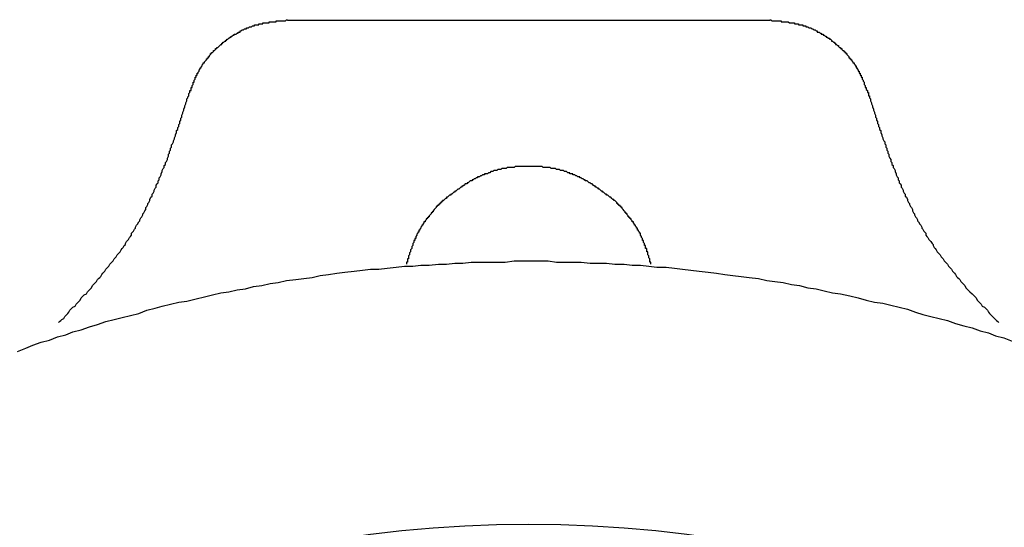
# Model space of a CAD drawing. Header units: millimetres. Extents: x 7187 to 8806, y -3756 to -2918.
# Tile 60 of 250: x 7474.24 to 7483.84, y -3216.35 to -3211.41. Entities that reach past the tile are written whole.
import ezdxf

# ---------------------------------------------------------------- set-up
doc = ezdxf.new("R2010")
doc.units = ezdxf.units.MM
doc.header["$LTSCALE"] = 3

msp = doc.modelspace()

# ---------------------------------------------------------------- linework, layer by layer
at = {"linetype": 'Continuous', "lineweight": 30}
msp.add_line((7476.8509, -3211.4148), (7481.5543, -3211.4148), dxfattribs=at)
for points in [[(7475.8822, -3212.1713, 0), (7475.8822, -3212.1613, 0), (7475.8822, -3212.1613, 0), (7475.8922, -3212.1513, 0), (7475.8922, -3212.1513, 0), (7475.8922, -3212.1413, 0), (7475.8922, -3212.1413, 0), (7475.8922, -3212.1313, 0), (7475.9022, -3212.1213, 0), (7475.9022, -3212.1213, 0), (7475.9022, -3212.1113, 0), (7475.9022, -3212.1113, 0), (7475.9022, -3212.1013, 0), (7475.9122, -3212.1013, 0), (7475.9122, -3212.0913, 0), (7475.9122, -3212.0813, 0), (7475.9122, -3212.0813, 0), (7475.9122, -3212.0713, 0), (7475.9222, -3212.0713, 0), (7475.9222, -3212.0613, 0), (7475.9222, -3212.0613, 0), (7475.9222, -3212.0513, 0), (7475.9222, -3212.0513, 0), (7475.9322, -3212.0413, 0), (7475.9322, -3212.0313, 0), (7475.9322, -3212.0313, 0), (7475.9322, -3212.0213, 0), (7475.9422, -3212.0213, 0), (7475.9422, -3212.0113, 0), (7475.9422, -3212.0113, 0), (7475.9422, -3212.0013, 0), (7475.9422, -3212.0013, 0), (7475.9522, -3211.9913, 0), (7475.9522, -3211.9913, 0), (7475.9522, -3211.9813, 0), (7475.9522, -3211.9713, 0), (7475.9622, -3211.9713, 0), (7475.9622, -3211.9613, 0), (7475.9622, -3211.9613, 0), (7475.9622, -3211.9513, 0), (7475.9722, -3211.9513, 0), (7475.9722, -3211.9413, 0), (7475.9722, -3211.9413, 0), (7475.9722, -3211.9313, 0), (7475.9822, -3211.9313, 0), (7475.9822, -3211.9213, 0), (7475.9822, -3211.9213, 0), (7475.9922, -3211.9113, 0), (7475.9922, -3211.9113, 0), (7475.9922, -3211.9013, 0), (7475.9922, -3211.9013, 0), (7476.0022, -3211.8913, 0), (7476.0022, -3211.8913, 0), (7476.0022, -3211.8813, 0), (7476.0122, -3211.8813, 0), (7476.0122, -3211.8713, 0), (7476.0122, -3211.8713, 0), (7476.0222, -3211.8613, 0), (7476.0222, -3211.8613, 0), (7476.0222, -3211.8513, 0), (7476.0222, -3211.8513, 0), (7476.0322, -3211.8413, 0), (7476.0322, -3211.8413, 0), (7476.0322, -3211.8313, 0), (7476.0422, -3211.8313, 0), (7476.0422, -3211.8213, 0), (7476.0422, -3211.8213, 0), (7476.0522, -3211.8113, 0), (7476.0522, -3211.8113, 0), (7476.0622, -3211.8013, 0), (7476.0622, -3211.8013, 0), (7476.0622, -3211.7913, 0), (7476.0722, -3211.7913, 0), (7476.0722, -3211.7813, 0), (7476.0722, -3211.7813, 0), (7476.0822, -3211.7813, 0), (7476.0822, -3211.7713, 0), (7476.0922, -3211.7713, 0), (7476.0922, -3211.7613, 0), (7476.0922, -3211.7613, 0), (7476.1022, -3211.7513, 0), (7476.1022, -3211.7513, 0), (7476.1022, -3211.7413, 0), (7476.1122, -3211.7413, 0), (7476.1122, -3211.7313, 0), (7476.1222, -3211.7313, 0), (7476.1222, -3211.7313, 0), (7476.1322, -3211.7213, 0), (7476.1322, -3211.7213, 0), (7476.1322, -3211.7113, 0), (7476.1422, -3211.7113, 0), (7476.1422, -3211.7113, 0), (7476.1522, -3211.7013, 0), (7476.1522, -3211.7013, 0), (7476.1522, -3211.6913, 0), (7476.1622, -3211.6913, 0), (7476.1622, -3211.6813, 0), (7476.1722, -3211.6813, 0), (7476.1722, -3211.6813, 0), (7476.1822, -3211.6713, 0), (7476.1822, -3211.6713, 0), (7476.1922, -3211.6613, 0), (7476.1922, -3211.6613, 0), (7476.1922, -3211.6613, 0), (7476.2022, -3211.6513, 0), (7476.2022, -3211.6513, 0), (7476.2122, -3211.6513, 0), (7476.2122, -3211.6413, 0), (7476.2222, -3211.6413, 0), (7476.2222, -3211.6313, 0), (7476.2322, -3211.6313, 0), (7476.2322, -3211.6313, 0), (7476.2422, -3211.6213, 0), (7476.2422, -3211.6213, 0), (7476.2522, -3211.6213, 0), (7476.2522, -3211.6113, 0), (7476.2622, -3211.6113, 0), (7476.2622, -3211.6013, 0), (7476.2722, -3211.6013, 0), (7476.2722, -3211.6013, 0), (7476.2822, -3211.5913, 0), (7476.2822, -3211.5913, 0), (7476.2822, -3211.5913, 0), (7476.2922, -3211.5813, 0), (7476.2922, -3211.5813, 0), (7476.3022, -3211.5813, 0), (7476.3022, -3211.5713, 0), (7476.3122, -3211.5713, 0), (7476.3122, -3211.5713, 0), (7476.3222, -3211.5613, 0), (7476.3222, -3211.5613, 0), (7476.3322, -3211.5613, 0), (7476.3322, -3211.5513, 0), (7476.3422, -3211.5513, 0), (7476.3522, -3211.5513, 0), (7476.3522, -3211.5513, 0), (7476.3622, -3211.5413, 0), (7476.3622, -3211.5413, 0), (7476.3722, -3211.5413, 0), (7476.3722, -3211.5313, 0), (7476.3822, -3211.5313, 0), (7476.3822, -3211.5313, 0), (7476.3922, -3211.5313, 0), (7476.3922, -3211.5213, 0), (7476.4022, -3211.5213, 0), (7476.4022, -3211.5213, 0), (7476.4122, -3211.5113, 0), (7476.4122, -3211.5113, 0), (7476.4222, -3211.5113, 0), (7476.4222, -3211.5113, 0), (7476.4322, -3211.5013, 0), (7476.4322, -3211.5013, 0), (7476.4422, -3211.5013, 0), (7476.4522, -3211.5013, 0), (7476.4522, -3211.4913, 0), (7476.4622, -3211.4913, 0), (7476.4622, -3211.4913, 0), (7476.4722, -3211.4913, 0), (7476.4722, -3211.4913, 0), (7476.4822, -3211.4813, 0), (7476.4822, -3211.4813, 0), (7476.4922, -3211.4813, 0), (7476.4922, -3211.4813, 0), (7476.5022, -3211.4813, 0), (7476.5122, -3211.4713, 0), (7476.5122, -3211.4713, 0), (7476.5222, -3211.4713, 0), (7476.5222, -3211.4713, 0), (7476.5322, -3211.4713, 0), (7476.5322, -3211.4613, 0), (7476.5422, -3211.4613, 0), (7476.5422, -3211.4613, 0), (7476.5522, -3211.4613, 0), (7476.5622, -3211.4613, 0), (7476.5622, -3211.4613, 0), (7476.5722, -3211.4613, 0), (7476.5722, -3211.4513, 0), (7476.5822, -3211.4513, 0), (7476.5822, -3211.4513, 0), (7476.5922, -3211.4513, 0), (7476.6022, -3211.4513, 0), (7476.6022, -3211.4513, 0), (7476.6122, -3211.4513, 0), (7476.6122, -3211.4413, 0), (7476.6222, -3211.4413, 0), (7476.6222, -3211.4413, 0), (7476.6322, -3211.4413, 0), (7476.6422, -3211.4413, 0), (7476.6422, -3211.4413, 0), (7476.6522, -3211.4413, 0), (7476.6522, -3211.4413, 0), (7476.6622, -3211.4413, 0), (7476.6722, -3211.4413, 0), (7476.6722, -3211.4313, 0), (7476.6822, -3211.4313, 0), (7476.6822, -3211.4313, 0), (7476.6922, -3211.4313, 0), (7476.6922, -3211.4313, 0), (7476.7022, -3211.4313, 0), (7476.7122, -3211.4313, 0), (7476.7122, -3211.4313, 0), (7476.7222, -3211.4313, 0), (7476.7222, -3211.4313, 0), (7476.7322, -3211.4313, 0), (7476.7422, -3211.4313, 0), (7476.7422, -3211.4213, 0), (7476.7522, -3211.4213, 0), (7476.7522, -3211.4213, 0), (7476.7622, -3211.4213, 0), (7476.7722, -3211.4213, 0), (7476.7722, -3211.4213, 0), (7476.7822, -3211.4213, 0), (7476.7822, -3211.4213, 0), (7476.7922, -3211.4213, 0), (7476.8022, -3211.4213, 0), (7476.8022, -3211.4213, 0), (7476.8122, -3211.4213, 0), (7476.8122, -3211.4213, 0), (7476.8222, -3211.4213, 0), (7476.8222, -3211.4213, 0), (7476.8322, -3211.4213, 0), (7476.8422, -3211.4113, 0), (7476.8422, -3211.4113, 0), (7476.8522, -3211.4113, 0)], [(7481.5522, -3211.4113, 0), (7481.5622, -3211.4113, 0), (7481.5622, -3211.4113, 0), (7481.5722, -3211.4213, 0), (7481.5822, -3211.4213, 0), (7481.5822, -3211.4213, 0), (7481.5922, -3211.4213, 0), (7481.5922, -3211.4213, 0), (7481.6022, -3211.4213, 0), (7481.6122, -3211.4213, 0), (7481.6122, -3211.4213, 0), (7481.6222, -3211.4213, 0), (7481.6222, -3211.4213, 0), (7481.6322, -3211.4213, 0), (7481.6422, -3211.4213, 0), (7481.6422, -3211.4213, 0), (7481.6522, -3211.4213, 0), (7481.6522, -3211.4213, 0), (7481.6622, -3211.4213, 0), (7481.6622, -3211.4313, 0), (7481.6722, -3211.4313, 0), (7481.6822, -3211.4313, 0), (7481.6822, -3211.4313, 0), (7481.6922, -3211.4313, 0), (7481.6922, -3211.4313, 0), (7481.7022, -3211.4313, 0), (7481.7122, -3211.4313, 0), (7481.7122, -3211.4313, 0), (7481.7222, -3211.4313, 0), (7481.7222, -3211.4313, 0), (7481.7322, -3211.4313, 0), (7481.7422, -3211.4413, 0), (7481.7422, -3211.4413, 0), (7481.7522, -3211.4413, 0), (7481.7522, -3211.4413, 0), (7481.7622, -3211.4413, 0), (7481.7622, -3211.4413, 0), (7481.7722, -3211.4413, 0), (7481.7822, -3211.4413, 0), (7481.7822, -3211.4413, 0), (7481.7922, -3211.4413, 0), (7481.7922, -3211.4513, 0), (7481.8022, -3211.4513, 0), (7481.8022, -3211.4513, 0), (7481.8122, -3211.4513, 0), (7481.8222, -3211.4513, 0), (7481.8222, -3211.4513, 0), (7481.8322, -3211.4513, 0), (7481.8322, -3211.4613, 0), (7481.8422, -3211.4613, 0), (7481.8422, -3211.4613, 0), (7481.8522, -3211.4613, 0), (7481.8622, -3211.4613, 0), (7481.8622, -3211.4613, 0), (7481.8722, -3211.4613, 0), (7481.8722, -3211.4713, 0), (7481.8822, -3211.4713, 0), (7481.8822, -3211.4713, 0), (7481.8922, -3211.4713, 0), (7481.9022, -3211.4713, 0), (7481.9022, -3211.4813, 0), (7481.9122, -3211.4813, 0), (7481.9122, -3211.4813, 0), (7481.9222, -3211.4813, 0), (7481.9222, -3211.4813, 0), (7481.9322, -3211.4913, 0), (7481.9322, -3211.4913, 0), (7481.9422, -3211.4913, 0), (7481.9422, -3211.4913, 0), (7481.9522, -3211.4913, 0), (7481.9622, -3211.5013, 0), (7481.9622, -3211.5013, 0), (7481.9722, -3211.5013, 0), (7481.9722, -3211.5013, 0), (7481.9822, -3211.5113, 0), (7481.9822, -3211.5113, 0), (7481.9922, -3211.5113, 0), (7481.9922, -3211.5113, 0), (7482.0022, -3211.5213, 0), (7482.0022, -3211.5213, 0), (7482.0122, -3211.5213, 0), (7482.0122, -3211.5313, 0), (7482.0222, -3211.5313, 0), (7482.0222, -3211.5313, 0), (7482.0322, -3211.5313, 0), (7482.0422, -3211.5413, 0), (7482.0422, -3211.5413, 0), (7482.0522, -3211.5413, 0), (7482.0522, -3211.5513, 0), (7482.0622, -3211.5513, 0), (7482.0622, -3211.5513, 0), (7482.0722, -3211.5513, 0), (7482.0722, -3211.5613, 0), (7482.0822, -3211.5613, 0), (7482.0822, -3211.5613, 0), (7482.0922, -3211.5713, 0), (7482.0922, -3211.5713, 0), (7482.1022, -3211.5713, 0), (7482.1022, -3211.5813, 0), (7482.1122, -3211.5813, 0), (7482.1122, -3211.5813, 0), (7482.1222, -3211.5913, 0), (7482.1222, -3211.5913, 0), (7482.1322, -3211.5913, 0), (7482.1322, -3211.6013, 0), (7482.1422, -3211.6013, 0), (7482.1422, -3211.6013, 0), (7482.1522, -3211.6113, 0), (7482.1522, -3211.6113, 0), (7482.1522, -3211.6213, 0), (7482.1622, -3211.6213, 0), (7482.1622, -3211.6213, 0), (7482.1722, -3211.6313, 0), (7482.1722, -3211.6313, 0), (7482.1822, -3211.6313, 0), (7482.1822, -3211.6413, 0), (7482.1922, -3211.6413, 0), (7482.1922, -3211.6513, 0), (7482.2022, -3211.6513, 0), (7482.2022, -3211.6513, 0), (7482.2122, -3211.6613, 0), (7482.2122, -3211.6613, 0), (7482.2222, -3211.6613, 0), (7482.2222, -3211.6713, 0), (7482.2222, -3211.6713, 0), (7482.2322, -3211.6813, 0), (7482.2322, -3211.6813, 0), (7482.2422, -3211.6813, 0), (7482.2422, -3211.6913, 0), (7482.2522, -3211.6913, 0), (7482.2522, -3211.7013, 0), (7482.2522, -3211.7013, 0), (7482.2622, -3211.7113, 0), (7482.2622, -3211.7113, 0), (7482.2722, -3211.7113, 0), (7482.2722, -3211.7213, 0), (7482.2822, -3211.7213, 0), (7482.2822, -3211.7313, 0), (7482.2822, -3211.7313, 0), (7482.2922, -3211.7313, 0), (7482.2922, -3211.7413, 0), (7482.3022, -3211.7413, 0), (7482.3022, -3211.7513, 0), (7482.3022, -3211.7513, 0), (7482.3122, -3211.7613, 0), (7482.3122, -3211.7613, 0), (7482.3222, -3211.7713, 0), (7482.3222, -3211.7713, 0), (7482.3222, -3211.7813, 0), (7482.3322, -3211.7813, 0), (7482.3322, -3211.7813, 0), (7482.3322, -3211.7913, 0), (7482.3422, -3211.7913, 0), (7482.3422, -3211.8013, 0), (7482.3522, -3211.8013, 0), (7482.3522, -3211.8113, 0), (7482.3522, -3211.8113, 0), (7482.3622, -3211.8213, 0), (7482.3622, -3211.8213, 0), (7482.3622, -3211.8313, 0), (7482.3722, -3211.8313, 0), (7482.3722, -3211.8413, 0), (7482.3722, -3211.8413, 0), (7482.3822, -3211.8513, 0), (7482.3822, -3211.8513, 0), (7482.3822, -3211.8613, 0), (7482.3922, -3211.8613, 0), (7482.3922, -3211.8713, 0), (7482.3922, -3211.8713, 0), (7482.3922, -3211.8813, 0), (7482.4022, -3211.8813, 0), (7482.4022, -3211.8913, 0), (7482.4022, -3211.8913, 0), (7482.4122, -3211.9013, 0), (7482.4122, -3211.9013, 0), (7482.4122, -3211.9113, 0), (7482.4222, -3211.9113, 0), (7482.4222, -3211.9213, 0), (7482.4222, -3211.9213, 0), (7482.4222, -3211.9313, 0), (7482.4322, -3211.9313, 0), (7482.4322, -3211.9413, 0), (7482.4322, -3211.9413, 0), (7482.4322, -3211.9513, 0), (7482.4422, -3211.9513, 0), (7482.4422, -3211.9613, 0), (7482.4422, -3211.9613, 0), (7482.4422, -3211.9713, 0), (7482.4522, -3211.9713, 0), (7482.4522, -3211.9813, 0), (7482.4522, -3211.9913, 0), (7482.4522, -3211.9913, 0), (7482.4622, -3212.0013, 0), (7482.4622, -3212.0013, 0), (7482.4622, -3212.0113, 0), (7482.4622, -3212.0113, 0), (7482.4722, -3212.0213, 0), (7482.4722, -3212.0213, 0), (7482.4722, -3212.0313, 0), (7482.4722, -3212.0313, 0), (7482.4722, -3212.0413, 0), (7482.4822, -3212.0513, 0), (7482.4822, -3212.0513, 0), (7482.4822, -3212.0613, 0), (7482.4822, -3212.0613, 0), (7482.4822, -3212.0713, 0), (7482.4922, -3212.0713, 0), (7482.4922, -3212.0813, 0), (7482.4922, -3212.0813, 0), (7482.4922, -3212.0913, 0), (7482.5022, -3212.1013, 0), (7482.5022, -3212.1013, 0), (7482.5022, -3212.1113, 0), (7482.5022, -3212.1113, 0), (7482.5022, -3212.1213, 0), (7482.5122, -3212.1213, 0), (7482.5122, -3212.1313, 0), (7482.5122, -3212.1413, 0), (7482.5122, -3212.1413, 0), (7482.5122, -3212.1513, 0), (7482.5222, -3212.1513, 0), (7482.5222, -3212.1613, 0), (7482.5222, -3212.1613, 0), (7482.5222, -3212.1713, 0)], [(7474.6222, -3214.3613, 0), (7474.6322, -3214.3513, 0), (7474.6422, -3214.3413, 0), (7474.6522, -3214.3313, 0), (7474.6722, -3214.3213, 0), (7474.6822, -3214.3013, 0), (7474.6922, -3214.2913, 0), (7474.7022, -3214.2813, 0), (7474.7122, -3214.2713, 0), (7474.7222, -3214.2613, 0), (7474.7322, -3214.2413, 0), (7474.7422, -3214.2313, 0), (7474.7522, -3214.2213, 0), (7474.7622, -3214.2113, 0), (7474.7822, -3214.2013, 0), (7474.7922, -3214.1813, 0), (7474.8022, -3214.1713, 0), (7474.8122, -3214.1613, 0), (7474.8222, -3214.1513, 0), (7474.8322, -3214.1413, 0), (7474.8422, -3214.1213, 0), (7474.8522, -3214.1113, 0), (7474.8622, -3214.1013, 0), (7474.8722, -3214.0913, 0), (7474.8922, -3214.0813, 0), (7474.9022, -3214.0613, 0), (7474.9122, -3214.0513, 0), (7474.9222, -3214.0413, 0), (7474.9322, -3214.0313, 0), (7474.9422, -3214.0213, 0), (7474.9522, -3214.0013, 0), (7474.9622, -3213.9913, 0), (7474.9722, -3213.9813, 0), (7474.9822, -3213.9713, 0), (7474.9922, -3213.9613, 0), (7475.0022, -3213.9413, 0), (7475.0122, -3213.9313, 0), (7475.0222, -3213.9213, 0), (7475.0322, -3213.9113, 0), (7475.0422, -3213.8913, 0), (7475.0522, -3213.8813, 0), (7475.0622, -3213.8713, 0), (7475.0722, -3213.8613, 0), (7475.0822, -3213.8413, 0), (7475.0922, -3213.8313, 0), (7475.1022, -3213.8213, 0), (7475.1122, -3213.8113, 0), (7475.1222, -3213.7913, 0), (7475.1322, -3213.7813, 0), (7475.1422, -3213.7713, 0), (7475.1522, -3213.7613, 0), (7475.1622, -3213.7413, 0), (7475.1722, -3213.7313, 0), (7475.1822, -3213.7213, 0), (7475.1922, -3213.7013, 0), (7475.2022, -3213.6913, 0), (7475.2122, -3213.6813, 0), (7475.2222, -3213.6713, 0), (7475.2322, -3213.6513, 0), (7475.2422, -3213.6413, 0), (7475.2522, -3213.6313, 0), (7475.2622, -3213.6113, 0), (7475.2722, -3213.6013, 0), (7475.2722, -3213.5913, 0), (7475.2822, -3213.5713, 0), (7475.2922, -3213.5613, 0), (7475.3022, -3213.5513, 0), (7475.3122, -3213.5313, 0), (7475.3222, -3213.5213, 0), (7475.3322, -3213.5113, 0), (7475.3322, -3213.4913, 0), (7475.3422, -3213.4813, 0), (7475.3522, -3213.4713, 0), (7475.3622, -3213.4513, 0), (7475.3722, -3213.4413, 0), (7475.3722, -3213.4313, 0), (7475.3822, -3213.4113, 0), (7475.3922, -3213.4013, 0), (7475.4022, -3213.3813, 0), (7475.4122, -3213.3713, 0), (7475.4122, -3213.3613, 0), (7475.4222, -3213.3413, 0), (7475.4322, -3213.3313, 0), (7475.4422, -3213.3113, 0), (7475.4422, -3213.3013, 0), (7475.4522, -3213.2913, 0), (7475.4622, -3213.2713, 0), (7475.4722, -3213.2613, 0), (7475.4722, -3213.2413, 0), (7475.4822, -3213.2313, 0), (7475.4922, -3213.2113, 0), (7475.4922, -3213.2013, 0), (7475.5022, -3213.1913, 0), (7475.5122, -3213.1713, 0), (7475.5122, -3213.1613, 0), (7475.5222, -3213.1413, 0), (7475.5322, -3213.1313, 0), (7475.5322, -3213.1113, 0), (7475.5422, -3213.1013, 0), (7475.5522, -3213.0813, 0), (7475.5522, -3213.0713, 0), (7475.5622, -3213.0513, 0), (7475.5722, -3213.0413, 0), (7475.5722, -3213.0213, 0), (7475.5822, -3213.0113, 0), (7475.5922, -3213.0013, 0), (7475.5922, -3212.9813, 0), (7475.6022, -3212.9713, 0), (7475.6022, -3212.9513, 0), (7475.6122, -3212.9413, 0), (7475.6222, -3212.9213, 0), (7475.6222, -3212.9113, 0), (7475.6322, -3212.8913, 0), (7475.6322, -3212.8813, 0), (7475.6422, -3212.8613, 0), (7475.6522, -3212.8513, 0), (7475.6522, -3212.8313, 0), (7475.6622, -3212.8213, 0), (7475.6622, -3212.8013, 0), (7475.6722, -3212.7913, 0), (7475.6822, -3212.7713, 0), (7475.6822, -3212.7613, 0), (7475.6922, -3212.7413, 0), (7475.6922, -3212.7213, 0), (7475.7022, -3212.7113, 0), (7475.7022, -3212.6913, 0), (7475.7122, -3212.6813, 0), (7475.7122, -3212.6613, 0), (7475.7222, -3212.6513, 0), (7475.7222, -3212.6313, 0), (7475.7322, -3212.6213, 0), (7475.7422, -3212.6013, 0), (7475.7422, -3212.5913, 0), (7475.7522, -3212.5713, 0), (7475.7522, -3212.5613, 0), (7475.7622, -3212.5413, 0), (7475.7622, -3212.5313, 0), (7475.7722, -3212.5113, 0), (7475.7722, -3212.4913, 0), (7475.7822, -3212.4813, 0), (7475.7822, -3212.4613, 0), (7475.7922, -3212.4513, 0), (7475.7922, -3212.4313, 0), (7475.8022, -3212.4213, 0), (7475.8022, -3212.4013, 0), (7475.8122, -3212.3913, 0), (7475.8122, -3212.3713, 0), (7475.8222, -3212.3613, 0), (7475.8222, -3212.3413, 0), (7475.8322, -3212.3213, 0), (7475.8322, -3212.3113, 0), (7475.8422, -3212.2913, 0), (7475.8422, -3212.2813, 0), (7475.8522, -3212.2613, 0), (7475.8522, -3212.2513, 0), (7475.8622, -3212.2313, 0), (7475.8622, -3212.2213, 0), (7475.8722, -3212.2013, 0), (7475.8722, -3212.1813, 0), (7475.8822, -3212.1713, 0)], [(7482.5222, -3212.1713, 0), (7482.5322, -3212.1813, 0), (7482.5322, -3212.2013, 0), (7482.5422, -3212.2213, 0), (7482.5422, -3212.2313, 0), (7482.5522, -3212.2513, 0), (7482.5522, -3212.2613, 0), (7482.5622, -3212.2813, 0), (7482.5622, -3212.2913, 0), (7482.5722, -3212.3113, 0), (7482.5722, -3212.3213, 0), (7482.5822, -3212.3413, 0), (7482.5822, -3212.3613, 0), (7482.5922, -3212.3713, 0), (7482.5922, -3212.3913, 0), (7482.6022, -3212.4013, 0), (7482.6022, -3212.4213, 0), (7482.6122, -3212.4313, 0), (7482.6122, -3212.4513, 0), (7482.6222, -3212.4613, 0), (7482.6222, -3212.4813, 0), (7482.6322, -3212.4913, 0), (7482.6322, -3212.5113, 0), (7482.6422, -3212.5313, 0), (7482.6422, -3212.5413, 0), (7482.6522, -3212.5613, 0), (7482.6522, -3212.5713, 0), (7482.6622, -3212.5913, 0), (7482.6722, -3212.6013, 0), (7482.6722, -3212.6213, 0), (7482.6822, -3212.6313, 0), (7482.6822, -3212.6513, 0), (7482.6922, -3212.6613, 0), (7482.6922, -3212.6813, 0), (7482.7022, -3212.6913, 0), (7482.7022, -3212.7113, 0), (7482.7122, -3212.7213, 0), (7482.7122, -3212.7413, 0), (7482.7222, -3212.7613, 0), (7482.7322, -3212.7713, 0), (7482.7322, -3212.7913, 0), (7482.7422, -3212.8013, 0), (7482.7422, -3212.8213, 0), (7482.7522, -3212.8313, 0), (7482.7522, -3212.8513, 0), (7482.7622, -3212.8613, 0), (7482.7722, -3212.8813, 0), (7482.7722, -3212.8913, 0), (7482.7822, -3212.9113, 0), (7482.7822, -3212.9213, 0), (7482.7922, -3212.9413, 0), (7482.8022, -3212.9513, 0), (7482.8022, -3212.9713, 0), (7482.8122, -3212.9813, 0), (7482.8122, -3213.0013, 0), (7482.8222, -3213.0113, 0), (7482.8322, -3213.0213, 0), (7482.8322, -3213.0413, 0), (7482.8422, -3213.0513, 0), (7482.8522, -3213.0713, 0), (7482.8522, -3213.0813, 0), (7482.8622, -3213.1013, 0), (7482.8722, -3213.1113, 0), (7482.8722, -3213.1313, 0), (7482.8822, -3213.1413, 0), (7482.8922, -3213.1613, 0), (7482.8922, -3213.1713, 0), (7482.9022, -3213.1913, 0), (7482.9122, -3213.2013, 0), (7482.9122, -3213.2113, 0), (7482.9222, -3213.2313, 0), (7482.9322, -3213.2413, 0), (7482.9422, -3213.2613, 0), (7482.9422, -3213.2713, 0), (7482.9522, -3213.2913, 0), (7482.9622, -3213.3013, 0), (7482.9622, -3213.3113, 0), (7482.9722, -3213.3313, 0), (7482.9822, -3213.3413, 0), (7482.9922, -3213.3613, 0), (7482.9922, -3213.3713, 0), (7483.0022, -3213.3813, 0), (7483.0122, -3213.4013, 0), (7483.0222, -3213.4113, 0), (7483.0322, -3213.4313, 0), (7483.0322, -3213.4413, 0), (7483.0422, -3213.4513, 0), (7483.0522, -3213.4713, 0), (7483.0622, -3213.4813, 0), (7483.0722, -3213.4913, 0), (7483.0722, -3213.5113, 0), (7483.0822, -3213.5213, 0), (7483.0922, -3213.5313, 0), (7483.1022, -3213.5513, 0), (7483.1122, -3213.5613, 0), (7483.1222, -3213.5713, 0), (7483.1322, -3213.5913, 0), (7483.1422, -3213.6013, 0), (7483.1422, -3213.6113, 0), (7483.1522, -3213.6313, 0), (7483.1622, -3213.6413, 0), (7483.1722, -3213.6513, 0), (7483.1822, -3213.6713, 0), (7483.1922, -3213.6813, 0), (7483.2022, -3213.6913, 0), (7483.2122, -3213.7013, 0), (7483.2222, -3213.7213, 0), (7483.2322, -3213.7313, 0), (7483.2422, -3213.7413, 0), (7483.2522, -3213.7613, 0), (7483.2622, -3213.7713, 0), (7483.2722, -3213.7813, 0), (7483.2822, -3213.7913, 0), (7483.2922, -3213.8113, 0), (7483.3022, -3213.8213, 0), (7483.3122, -3213.8313, 0), (7483.3222, -3213.8413, 0), (7483.3322, -3213.8613, 0), (7483.3422, -3213.8713, 0), (7483.3522, -3213.8813, 0), (7483.3622, -3213.8913, 0), (7483.3722, -3213.9113, 0), (7483.3822, -3213.9213, 0), (7483.3922, -3213.9313, 0), (7483.4022, -3213.9413, 0), (7483.4122, -3213.9613, 0), (7483.4222, -3213.9713, 0), (7483.4322, -3213.9813, 0), (7483.4422, -3213.9913, 0), (7483.4522, -3214.0013, 0), (7483.4622, -3214.0213, 0), (7483.4722, -3214.0313, 0), (7483.4822, -3214.0413, 0), (7483.4922, -3214.0513, 0), (7483.5022, -3214.0613, 0), (7483.5222, -3214.0813, 0), (7483.5322, -3214.0913, 0), (7483.5422, -3214.1013, 0), (7483.5522, -3214.1113, 0), (7483.5622, -3214.1213, 0), (7483.5722, -3214.1413, 0), (7483.5822, -3214.1513, 0), (7483.5922, -3214.1613, 0), (7483.6022, -3214.1713, 0), (7483.6122, -3214.1813, 0), (7483.6222, -3214.2013, 0), (7483.6422, -3214.2113, 0), (7483.6522, -3214.2213, 0), (7483.6622, -3214.2313, 0), (7483.6722, -3214.2413, 0), (7483.6822, -3214.2613, 0), (7483.6922, -3214.2713, 0), (7483.7022, -3214.2813, 0), (7483.7122, -3214.2913, 0), (7483.7222, -3214.3013, 0), (7483.7422, -3214.3213, 0), (7483.7522, -3214.3313, 0), (7483.7622, -3214.3413, 0), (7483.7722, -3214.3513, 0), (7483.7822, -3214.3613, 0)], [(7480.0522, -3213.1813, 0), (7480.0522, -3213.1813, 0), (7480.0422, -3213.1713, 0), (7480.0322, -3213.1713, 0), (7480.0322, -3213.1613, 0), (7480.0222, -3213.1613, 0), (7480.0122, -3213.1513, 0), (7480.0122, -3213.1513, 0), (7480.0022, -3213.1413, 0), (7479.9922, -3213.1413, 0), (7479.9822, -3213.1313, 0), (7479.9822, -3213.1313, 0), (7479.9722, -3213.1213, 0), (7479.9622, -3213.1213, 0), (7479.9622, -3213.1113, 0), (7479.9522, -3213.1113, 0), (7479.9422, -3213.1013, 0), (7479.9422, -3213.1013, 0), (7479.9322, -3213.0913, 0), (7479.9222, -3213.0913, 0), (7479.9222, -3213.0813, 0), (7479.9122, -3213.0813, 0), (7479.9022, -3213.0713, 0), (7479.9022, -3213.0713, 0), (7479.8922, -3213.0613, 0), (7479.8822, -3213.0613, 0), (7479.8822, -3213.0513, 0), (7479.8722, -3213.0513, 0), (7479.8622, -3213.0413, 0), (7479.8522, -3213.0413, 0), (7479.8522, -3213.0313, 0), (7479.8422, -3213.0313, 0), (7479.8322, -3213.0213, 0), (7479.8322, -3213.0213, 0), (7479.8222, -3213.0113, 0), (7479.8122, -3213.0113, 0), (7479.8122, -3213.0113, 0), (7479.8022, -3213.0013, 0), (7479.7922, -3213.0013, 0), (7479.7822, -3212.9913, 0), (7479.7822, -3212.9913, 0), (7479.7722, -3212.9813, 0), (7479.7622, -3212.9813, 0), (7479.7522, -3212.9813, 0), (7479.7522, -3212.9713, 0), (7479.7422, -3212.9713, 0), (7479.7322, -3212.9613, 0), (7479.7322, -3212.9613, 0), (7479.7222, -3212.9613, 0), (7479.7122, -3212.9513, 0), (7479.7022, -3212.9513, 0), (7479.7022, -3212.9413, 0), (7479.6922, -3212.9413, 0), (7479.6822, -3212.9413, 0), (7479.6722, -3212.9313, 0), (7479.6722, -3212.9313, 0), (7479.6622, -3212.9313, 0), (7479.6522, -3212.9213, 0), (7479.6422, -3212.9213, 0), (7479.6322, -3212.9213, 0), (7479.6322, -3212.9113, 0), (7479.6222, -3212.9113, 0), (7479.6122, -3212.9113, 0), (7479.6022, -3212.9113, 0), (7479.6022, -3212.9013, 0), (7479.5922, -3212.9013, 0), (7479.5822, -3212.9013, 0), (7479.5722, -3212.8913, 0), (7479.5622, -3212.8913, 0), (7479.5622, -3212.8913, 0), (7479.5522, -3212.8913, 0), (7479.5422, -3212.8813, 0), (7479.5322, -3212.8813, 0), (7479.5222, -3212.8813, 0), (7479.5222, -3212.8813, 0), (7479.5122, -3212.8813, 0), (7479.5022, -3212.8713, 0), (7479.4922, -3212.8713, 0), (7479.4822, -3212.8713, 0), (7479.4722, -3212.8713, 0), (7479.4722, -3212.8713, 0), (7479.4622, -3212.8613, 0), (7479.4522, -3212.8613, 0), (7479.4422, -3212.8613, 0), (7479.4322, -3212.8613, 0), (7479.4322, -3212.8613, 0), (7479.4222, -3212.8613, 0), (7479.4122, -3212.8513, 0), (7479.4022, -3212.8513, 0), (7479.3922, -3212.8513, 0), (7479.3822, -3212.8513, 0), (7479.3722, -3212.8513, 0), (7479.3722, -3212.8513, 0), (7479.3622, -3212.8513, 0), (7479.3522, -3212.8513, 0), (7479.3422, -3212.8513, 0), (7479.3322, -3212.8413, 0), (7479.3222, -3212.8413, 0), (7479.3222, -3212.8413, 0), (7479.3122, -3212.8413, 0), (7479.3022, -3212.8413, 0), (7479.2922, -3212.8413, 0), (7479.2822, -3212.8413, 0), (7479.2722, -3212.8413, 0), (7479.2622, -3212.8413, 0), (7479.2622, -3212.8413, 0), (7479.2522, -3212.8413, 0), (7479.2422, -3212.8413, 0), (7479.2322, -3212.8413, 0), (7479.2222, -3212.8413, 0), (7479.2122, -3212.8413, 0), (7479.2022, -3212.8413, 0), (7479.2022, -3212.8413, 0), (7479.1922, -3212.8413, 0), (7479.1822, -3212.8413, 0), (7479.1722, -3212.8413, 0), (7479.1622, -3212.8413, 0), (7479.1522, -3212.8413, 0), (7479.1422, -3212.8413, 0), (7479.1422, -3212.8413, 0), (7479.1322, -3212.8413, 0), (7479.1222, -3212.8413, 0), (7479.1122, -3212.8413, 0), (7479.1022, -3212.8413, 0), (7479.0922, -3212.8413, 0), (7479.0922, -3212.8413, 0), (7479.0822, -3212.8413, 0), (7479.0722, -3212.8413, 0), (7479.0622, -3212.8513, 0), (7479.0522, -3212.8513, 0), (7479.0422, -3212.8513, 0), (7479.0322, -3212.8513, 0), (7479.0322, -3212.8513, 0), (7479.0222, -3212.8513, 0), (7479.0122, -3212.8513, 0), (7479.0022, -3212.8513, 0), (7478.9922, -3212.8513, 0), (7478.9822, -3212.8613, 0), (7478.9822, -3212.8613, 0), (7478.9722, -3212.8613, 0), (7478.9622, -3212.8613, 0), (7478.9522, -3212.8613, 0), (7478.9422, -3212.8613, 0), (7478.9322, -3212.8713, 0), (7478.9322, -3212.8713, 0), (7478.9222, -3212.8713, 0), (7478.9122, -3212.8713, 0), (7478.9022, -3212.8713, 0), (7478.8922, -3212.8813, 0), (7478.8922, -3212.8813, 0), (7478.8822, -3212.8813, 0), (7478.8722, -3212.8813, 0), (7478.8622, -3212.8813, 0), (7478.8522, -3212.8913, 0), (7478.8422, -3212.8913, 0), (7478.8422, -3212.8913, 0), (7478.8322, -3212.8913, 0), (7478.8222, -3212.9013, 0), (7478.8122, -3212.9013, 0), (7478.8122, -3212.9013, 0), (7478.8022, -3212.9113, 0), (7478.7922, -3212.9113, 0), (7478.7822, -3212.9113, 0), (7478.7722, -3212.9113, 0), (7478.7722, -3212.9213, 0), (7478.7622, -3212.9213, 0), (7478.7522, -3212.9213, 0), (7478.7422, -3212.9313, 0), (7478.7422, -3212.9313, 0), (7478.7322, -3212.9313, 0), (7478.7222, -3212.9413, 0), (7478.7122, -3212.9413, 0), (7478.7022, -3212.9413, 0), (7478.7022, -3212.9513, 0), (7478.6922, -3212.9513, 0), (7478.6822, -3212.9613, 0), (7478.6822, -3212.9613, 0), (7478.6722, -3212.9613, 0), (7478.6622, -3212.9713, 0), (7478.6522, -3212.9713, 0), (7478.6522, -3212.9813, 0), (7478.6422, -3212.9813, 0), (7478.6322, -3212.9813, 0), (7478.6222, -3212.9913, 0), (7478.6222, -3212.9913, 0), (7478.6122, -3213.0013, 0), (7478.6022, -3213.0013, 0), (7478.6022, -3213.0113, 0), (7478.5922, -3213.0113, 0), (7478.5822, -3213.0113, 0), (7478.5722, -3213.0213, 0), (7478.5722, -3213.0213, 0), (7478.5622, -3213.0313, 0), (7478.5522, -3213.0313, 0), (7478.5522, -3213.0413, 0), (7478.5422, -3213.0413, 0), (7478.5322, -3213.0513, 0), (7478.5322, -3213.0513, 0), (7478.5222, -3213.0613, 0), (7478.5122, -3213.0613, 0), (7478.5022, -3213.0713, 0), (7478.5022, -3213.0713, 0), (7478.4922, -3213.0813, 0), (7478.4822, -3213.0813, 0), (7478.4822, -3213.0913, 0), (7478.4722, -3213.0913, 0), (7478.4622, -3213.1013, 0), (7478.4622, -3213.1013, 0), (7478.4522, -3213.1113, 0), (7478.4422, -3213.1113, 0), (7478.4422, -3213.1213, 0), (7478.4322, -3213.1213, 0), (7478.4222, -3213.1313, 0), (7478.4222, -3213.1313, 0), (7478.4122, -3213.1413, 0), (7478.4022, -3213.1413, 0), (7478.4022, -3213.1513, 0), (7478.3922, -3213.1513, 0), (7478.3822, -3213.1613, 0), (7478.3822, -3213.1613, 0), (7478.3722, -3213.1713, 0), (7478.3622, -3213.1713, 0), (7478.3622, -3213.1813, 0), (7478.3522, -3213.1813, 0)], [(7478.3522, -3213.1813, 0), (7478.3522, -3213.1913, 0), (7478.3422, -3213.1913, 0), (7478.3422, -3213.1913, 0), (7478.3422, -3213.2013, 0), (7478.3322, -3213.2013, 0), (7478.3322, -3213.2013, 0), (7478.3322, -3213.2113, 0), (7478.3222, -3213.2113, 0), (7478.3222, -3213.2113, 0), (7478.3222, -3213.2213, 0), (7478.3222, -3213.2213, 0), (7478.3122, -3213.2213, 0), (7478.3122, -3213.2313, 0), (7478.3122, -3213.2313, 0), (7478.3022, -3213.2313, 0), (7478.3022, -3213.2413, 0), (7478.3022, -3213.2413, 0), (7478.3022, -3213.2413, 0), (7478.2922, -3213.2513, 0), (7478.2922, -3213.2513, 0), (7478.2922, -3213.2513, 0), (7478.2822, -3213.2613, 0), (7478.2822, -3213.2613, 0), (7478.2822, -3213.2613, 0), (7478.2722, -3213.2713, 0), (7478.2722, -3213.2713, 0), (7478.2722, -3213.2713, 0), (7478.2722, -3213.2813, 0), (7478.2622, -3213.2813, 0), (7478.2622, -3213.2813, 0), (7478.2622, -3213.2913, 0), (7478.2522, -3213.2913, 0), (7478.2522, -3213.2913, 0), (7478.2522, -3213.3013, 0), (7478.2522, -3213.3013, 0), (7478.2422, -3213.3113, 0), (7478.2422, -3213.3113, 0), (7478.2422, -3213.3113, 0), (7478.2322, -3213.3213, 0), (7478.2322, -3213.3213, 0), (7478.2322, -3213.3213, 0), (7478.2322, -3213.3313, 0), (7478.2222, -3213.3313, 0), (7478.2222, -3213.3313, 0), (7478.2222, -3213.3413, 0), (7478.2222, -3213.3413, 0), (7478.2122, -3213.3413, 0), (7478.2122, -3213.3513, 0), (7478.2122, -3213.3513, 0), (7478.2022, -3213.3513, 0), (7478.2022, -3213.3613, 0), (7478.2022, -3213.3613, 0), (7478.2022, -3213.3613, 0), (7478.1922, -3213.3713, 0), (7478.1922, -3213.3713, 0), (7478.1922, -3213.3813, 0), (7478.1922, -3213.3813, 0), (7478.1822, -3213.3813, 0), (7478.1822, -3213.3913, 0), (7478.1822, -3213.3913, 0), (7478.1822, -3213.3913, 0), (7478.1722, -3213.4013, 0), (7478.1722, -3213.4013, 0), (7478.1722, -3213.4013, 0), (7478.1722, -3213.4113, 0), (7478.1622, -3213.4113, 0), (7478.1622, -3213.4213, 0), (7478.1622, -3213.4213, 0), (7478.1622, -3213.4213, 0), (7478.1522, -3213.4313, 0), (7478.1522, -3213.4313, 0), (7478.1522, -3213.4313, 0), (7478.1522, -3213.4413, 0), (7478.1522, -3213.4413, 0), (7478.1422, -3213.4513, 0), (7478.1422, -3213.4513, 0), (7478.1422, -3213.4513, 0), (7478.1422, -3213.4613, 0), (7478.1322, -3213.4613, 0), (7478.1322, -3213.4613, 0), (7478.1322, -3213.4713, 0), (7478.1322, -3213.4713, 0), (7478.1322, -3213.4813, 0), (7478.1222, -3213.4813, 0), (7478.1222, -3213.4813, 0), (7478.1222, -3213.4913, 0), (7478.1222, -3213.4913, 0), (7478.1222, -3213.4913, 0), (7478.1122, -3213.5013, 0), (7478.1122, -3213.5013, 0), (7478.1122, -3213.5113, 0), (7478.1122, -3213.5113, 0), (7478.1122, -3213.5113, 0), (7478.1022, -3213.5213, 0), (7478.1022, -3213.5213, 0), (7478.1022, -3213.5313, 0), (7478.1022, -3213.5313, 0), (7478.1022, -3213.5313, 0), (7478.1022, -3213.5413, 0), (7478.0922, -3213.5413, 0), (7478.0922, -3213.5513, 0), (7478.0922, -3213.5513, 0), (7478.0922, -3213.5513, 0), (7478.0922, -3213.5613, 0), (7478.0822, -3213.5613, 0), (7478.0822, -3213.5713, 0), (7478.0822, -3213.5713, 0), (7478.0822, -3213.5813, 0), (7478.0822, -3213.5813, 0), (7478.0822, -3213.5813, 0), (7478.0722, -3213.5913, 0), (7478.0722, -3213.5913, 0), (7478.0722, -3213.6013, 0), (7478.0722, -3213.6013, 0), (7478.0722, -3213.6013, 0), (7478.0722, -3213.6113, 0), (7478.0722, -3213.6113, 0), (7478.0622, -3213.6213, 0), (7478.0622, -3213.6213, 0), (7478.0622, -3213.6313, 0), (7478.0622, -3213.6313, 0), (7478.0622, -3213.6313, 0), (7478.0622, -3213.6413, 0), (7478.0622, -3213.6413, 0), (7478.0522, -3213.6513, 0), (7478.0522, -3213.6513, 0), (7478.0522, -3213.6513, 0), (7478.0522, -3213.6613, 0), (7478.0522, -3213.6613, 0), (7478.0522, -3213.6713, 0), (7478.0522, -3213.6713, 0), (7478.0422, -3213.6813, 0), (7478.0422, -3213.6813, 0), (7478.0422, -3213.6813, 0), (7478.0422, -3213.6913, 0), (7478.0422, -3213.6913, 0), (7478.0422, -3213.7013, 0), (7478.0422, -3213.7013, 0), (7478.0322, -3213.7113, 0), (7478.0322, -3213.7113, 0), (7478.0322, -3213.7113, 0), (7478.0322, -3213.7213, 0), (7478.0322, -3213.7213, 0), (7478.0322, -3213.7313, 0), (7478.0322, -3213.7313, 0), (7478.0322, -3213.7413, 0), (7478.0222, -3213.7413, 0), (7478.0222, -3213.7413, 0), (7478.0222, -3213.7513, 0), (7478.0222, -3213.7513, 0), (7478.0222, -3213.7613, 0), (7478.0222, -3213.7613, 0), (7478.0222, -3213.7713, 0), (7478.0222, -3213.7713, 0), (7478.0122, -3213.7713, 0), (7478.0122, -3213.7813, 0), (7478.0122, -3213.7813, 0), (7478.0122, -3213.7913, 0), (7478.0122, -3213.7913, 0)], [(7480.3922, -3213.7913, 0), (7480.3922, -3213.7913, 0), (7480.3922, -3213.7813, 0), (7480.3922, -3213.7813, 0), (7480.3922, -3213.7713, 0), (7480.3922, -3213.7713, 0), (7480.3822, -3213.7713, 0), (7480.3822, -3213.7613, 0), (7480.3822, -3213.7613, 0), (7480.3822, -3213.7513, 0), (7480.3822, -3213.7513, 0), (7480.3822, -3213.7413, 0), (7480.3822, -3213.7413, 0), (7480.3822, -3213.7413, 0), (7480.3722, -3213.7313, 0), (7480.3722, -3213.7313, 0), (7480.3722, -3213.7213, 0), (7480.3722, -3213.7213, 0), (7480.3722, -3213.7113, 0), (7480.3722, -3213.7113, 0), (7480.3722, -3213.7113, 0), (7480.3622, -3213.7013, 0), (7480.3622, -3213.7013, 0), (7480.3622, -3213.6913, 0), (7480.3622, -3213.6913, 0), (7480.3622, -3213.6813, 0), (7480.3622, -3213.6813, 0), (7480.3622, -3213.6813, 0), (7480.3622, -3213.6713, 0), (7480.3522, -3213.6713, 0), (7480.3522, -3213.6613, 0), (7480.3522, -3213.6613, 0), (7480.3522, -3213.6513, 0), (7480.3522, -3213.6513, 0), (7480.3522, -3213.6513, 0), (7480.3522, -3213.6413, 0), (7480.3422, -3213.6413, 0), (7480.3422, -3213.6313, 0), (7480.3422, -3213.6313, 0), (7480.3422, -3213.6313, 0), (7480.3422, -3213.6213, 0), (7480.3422, -3213.6213, 0), (7480.3422, -3213.6113, 0), (7480.3322, -3213.6113, 0), (7480.3322, -3213.6013, 0), (7480.3322, -3213.6013, 0), (7480.3322, -3213.6013, 0), (7480.3322, -3213.5913, 0), (7480.3322, -3213.5913, 0), (7480.3222, -3213.5813, 0), (7480.3222, -3213.5813, 0), (7480.3222, -3213.5813, 0), (7480.3222, -3213.5713, 0), (7480.3222, -3213.5713, 0), (7480.3222, -3213.5613, 0), (7480.3122, -3213.5613, 0), (7480.3122, -3213.5513, 0), (7480.3122, -3213.5513, 0), (7480.3122, -3213.5513, 0), (7480.3122, -3213.5413, 0), (7480.3122, -3213.5413, 0), (7480.3022, -3213.5313, 0), (7480.3022, -3213.5313, 0), (7480.3022, -3213.5313, 0), (7480.3022, -3213.5213, 0), (7480.3022, -3213.5213, 0), (7480.2922, -3213.5113, 0), (7480.2922, -3213.5113, 0), (7480.2922, -3213.5113, 0), (7480.2922, -3213.5013, 0), (7480.2922, -3213.5013, 0), (7480.2922, -3213.4913, 0), (7480.2822, -3213.4913, 0), (7480.2822, -3213.4913, 0), (7480.2822, -3213.4813, 0), (7480.2822, -3213.4813, 0), (7480.2822, -3213.4813, 0), (7480.2722, -3213.4713, 0), (7480.2722, -3213.4713, 0), (7480.2722, -3213.4613, 0), (7480.2722, -3213.4613, 0), (7480.2622, -3213.4613, 0), (7480.2622, -3213.4513, 0), (7480.2622, -3213.4513, 0), (7480.2622, -3213.4513, 0), (7480.2622, -3213.4413, 0), (7480.2522, -3213.4413, 0), (7480.2522, -3213.4313, 0), (7480.2522, -3213.4313, 0), (7480.2522, -3213.4313, 0), (7480.2422, -3213.4213, 0), (7480.2422, -3213.4213, 0), (7480.2422, -3213.4213, 0), (7480.2422, -3213.4113, 0), (7480.2322, -3213.4113, 0), (7480.2322, -3213.4013, 0), (7480.2322, -3213.4013, 0), (7480.2322, -3213.4013, 0), (7480.2222, -3213.3913, 0), (7480.2222, -3213.3913, 0), (7480.2222, -3213.3913, 0), (7480.2222, -3213.3813, 0), (7480.2122, -3213.3813, 0), (7480.2122, -3213.3813, 0), (7480.2122, -3213.3713, 0), (7480.2122, -3213.3713, 0), (7480.2022, -3213.3613, 0), (7480.2022, -3213.3613, 0), (7480.2022, -3213.3613, 0), (7480.2022, -3213.3513, 0), (7480.1922, -3213.3513, 0), (7480.1922, -3213.3513, 0), (7480.1922, -3213.3413, 0), (7480.1922, -3213.3413, 0), (7480.1822, -3213.3413, 0), (7480.1822, -3213.3313, 0), (7480.1822, -3213.3313, 0), (7480.1722, -3213.3313, 0), (7480.1722, -3213.3213, 0), (7480.1722, -3213.3213, 0), (7480.1722, -3213.3213, 0), (7480.1622, -3213.3113, 0), (7480.1622, -3213.3113, 0), (7480.1622, -3213.3113, 0), (7480.1622, -3213.3013, 0), (7480.1522, -3213.3013, 0), (7480.1522, -3213.2913, 0), (7480.1522, -3213.2913, 0), (7480.1422, -3213.2913, 0), (7480.1422, -3213.2813, 0), (7480.1422, -3213.2813, 0), (7480.1422, -3213.2813, 0), (7480.1322, -3213.2713, 0), (7480.1322, -3213.2713, 0), (7480.1322, -3213.2713, 0), (7480.1222, -3213.2613, 0), (7480.1222, -3213.2613, 0), (7480.1222, -3213.2613, 0), (7480.1122, -3213.2513, 0), (7480.1122, -3213.2513, 0), (7480.1122, -3213.2513, 0), (7480.1122, -3213.2413, 0), (7480.1022, -3213.2413, 0), (7480.1022, -3213.2413, 0), (7480.1022, -3213.2313, 0), (7480.0922, -3213.2313, 0), (7480.0922, -3213.2313, 0), (7480.0922, -3213.2213, 0), (7480.0922, -3213.2213, 0), (7480.0822, -3213.2213, 0), (7480.0822, -3213.2113, 0), (7480.0822, -3213.2113, 0), (7480.0722, -3213.2113, 0), (7480.0722, -3213.2013, 0), (7480.0722, -3213.2013, 0), (7480.0622, -3213.2013, 0), (7480.0622, -3213.1913, 0), (7480.0622, -3213.1913, 0), (7480.0622, -3213.1913, 0), (7480.0522, -3213.1813, 0)], [(7474.2222, -3214.6413, 0), (7474.3022, -3214.6113, 0), (7474.3722, -3214.5813, 0), (7474.4522, -3214.5513, 0), (7474.5322, -3214.5313, 0), (7474.6122, -3214.5013, 0), (7474.6922, -3214.4813, 0), (7474.7622, -3214.4513, 0), (7474.8422, -3214.4313, 0), (7474.9222, -3214.4013, 0), (7475.0022, -3214.3813, 0), (7475.0822, -3214.3513, 0), (7475.1622, -3214.3313, 0), (7475.2422, -3214.3113, 0), (7475.3222, -3214.2913, 0), (7475.4022, -3214.2713, 0), (7475.4822, -3214.2413, 0), (7475.5622, -3214.2213, 0), (7475.6322, -3214.2013, 0), (7475.7122, -3214.1813, 0), (7475.7922, -3214.1613, 0), (7475.8722, -3214.1513, 0), (7475.9622, -3214.1313, 0), (7476.0422, -3214.1113, 0), (7476.1222, -3214.0913, 0), (7476.2022, -3214.0713, 0), (7476.2822, -3214.0613, 0), (7476.3622, -3214.0413, 0), (7476.4422, -3214.0313, 0), (7476.5222, -3214.0113, 0), (7476.6022, -3214.0013, 0), (7476.6822, -3213.9813, 0), (7476.7622, -3213.9713, 0), (7476.8422, -3213.9513, 0), (7476.9322, -3213.9413, 0), (7477.0122, -3213.9313, 0), (7477.0922, -3213.9213, 0), (7477.1722, -3213.9013, 0), (7477.2522, -3213.8913, 0), (7477.3322, -3213.8813, 0), (7477.4122, -3213.8713, 0), (7477.5022, -3213.8613, 0), (7477.5822, -3213.8513, 0), (7477.6622, -3213.8413, 0), (7477.7422, -3213.8413, 0), (7477.8222, -3213.8313, 0), (7477.9122, -3213.8213, 0), (7477.9922, -3213.8113, 0), (7478.0722, -3213.8113, 0), (7478.1522, -3213.8013, 0), (7478.2322, -3213.8013, 0), (7478.3222, -3213.7913, 0), (7478.4022, -3213.7913, 0), (7478.4822, -3213.7813, 0), (7478.5622, -3213.7813, 0), (7478.6422, -3213.7713, 0), (7478.7322, -3213.7713, 0), (7478.8122, -3213.7713, 0), (7478.8922, -3213.7713, 0), (7478.9722, -3213.7713, 0), (7479.0622, -3213.7613, 0), (7479.1422, -3213.7613, 0), (7479.2222, -3213.7613, 0), (7479.3022, -3213.7613, 0), (7479.3922, -3213.7613, 0), (7479.4722, -3213.7713, 0), (7479.5522, -3213.7713, 0), (7479.6322, -3213.7713, 0), (7479.7122, -3213.7713, 0), (7479.8022, -3213.7813, 0), (7479.8822, -3213.7813, 0), (7479.9622, -3213.7813, 0), (7480.0422, -3213.7913, 0), (7480.1322, -3213.7913, 0), (7480.2122, -3213.8013, 0), (7480.2922, -3213.8013, 0), (7480.3722, -3213.8113, 0), (7480.4522, -3213.8213, 0), (7480.5422, -3213.8213, 0), (7480.6222, -3213.8313, 0), (7480.7022, -3213.8413, 0), (7480.7822, -3213.8513, 0), (7480.8622, -3213.8613, 0), (7480.9522, -3213.8713, 0), (7481.0322, -3213.8813, 0), (7481.1122, -3213.8913, 0), (7481.1922, -3213.9013, 0), (7481.2722, -3213.9113, 0), (7481.3522, -3213.9213, 0), (7481.4422, -3213.9313, 0), (7481.5222, -3213.9513, 0), (7481.6022, -3213.9613, 0), (7481.6822, -3213.9713, 0), (7481.7622, -3213.9913, 0), (7481.8422, -3214.0013, 0), (7481.9222, -3214.0213, 0), (7482.0022, -3214.0313, 0), (7482.0822, -3214.0513, 0), (7482.1622, -3214.0713, 0), (7482.2422, -3214.0813, 0), (7482.3322, -3214.1013, 0), (7482.4122, -3214.1213, 0), (7482.4922, -3214.1413, 0), (7482.5722, -3214.1613, 0), (7482.6522, -3214.1713, 0), (7482.7322, -3214.1913, 0), (7482.8122, -3214.2113, 0), (7482.8922, -3214.2313, 0), (7482.9722, -3214.2613, 0), (7483.0422, -3214.2813, 0), (7483.1222, -3214.3013, 0), (7483.2022, -3214.3213, 0), (7483.2822, -3214.3413, 0), (7483.3622, -3214.3713, 0), (7483.4422, -3214.3913, 0), (7483.5222, -3214.4113, 0), (7483.6022, -3214.4413, 0), (7483.6822, -3214.4613, 0), (7483.7522, -3214.4913, 0), (7483.8322, -3214.5113, 0), (7483.9122, -3214.5413, 0)]]:
    msp.add_polyline3d(points, dxfattribs=at)
msp.add_circle((7479.2026, -3228.4263), 12.102, dxfattribs=at)

doc.saveas('drawing.dxf')
